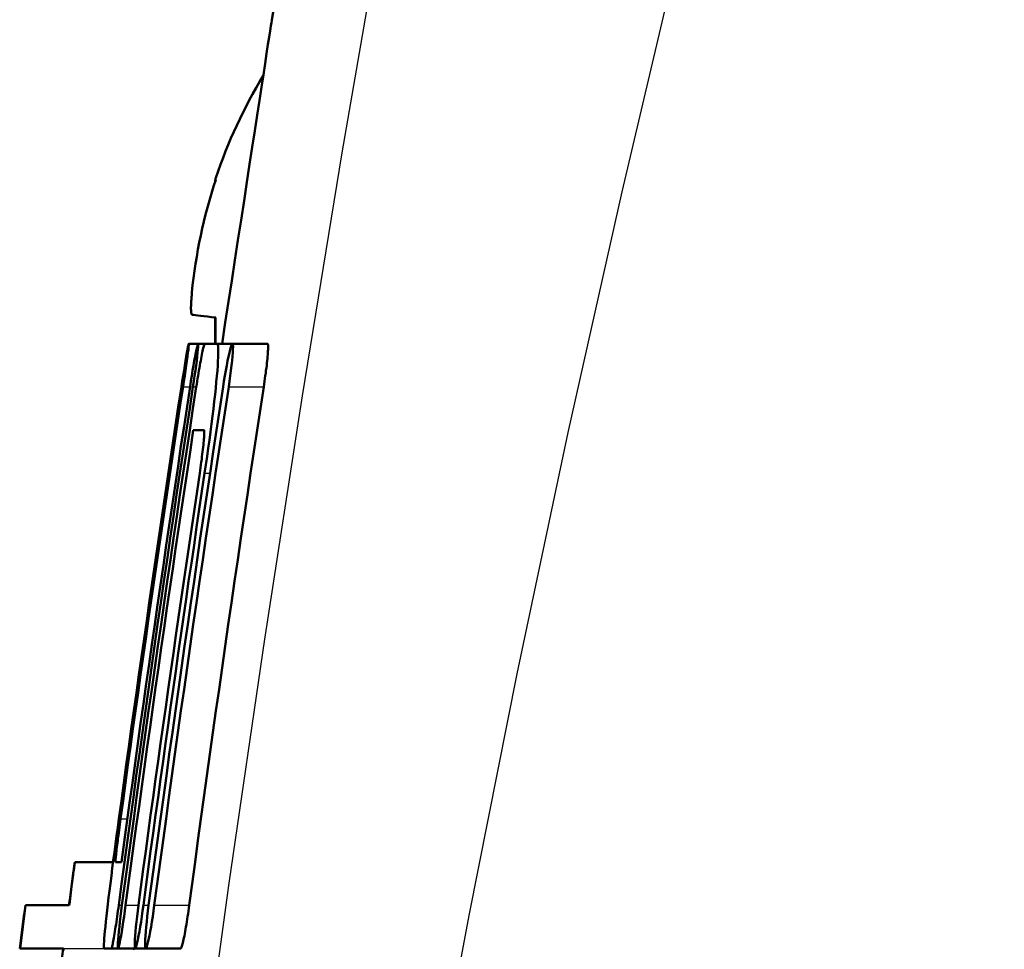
# Model space of a CAD drawing. Header units: millimetres. Extents: x 257 to 2036, y 206 to 1822.
# Tile 37 of 66: x 932 to 943, y 1617 to 1628. Entities that reach past the tile are written whole.
import ezdxf

# ---------------------------------------------------------------- set-up
doc = ezdxf.new("R2010")
doc.units = ezdxf.units.MM
doc.header["$LTSCALE"] = 7
doc.layers.add('Sichtbare Kanten(DIN)', color=7, linetype='Continuous', lineweight=50)
doc.layers.add('Sichtbare tangentiale Kanten(DIN)', color=3, linetype='Continuous', lineweight=25)

msp = doc.modelspace()

# ---------------------------------------------------------------- linework, layer by layer
at = {"layer": 'Sichtbare Kanten(DIN)'}
for p, q in [((934.151, 1626.106), (934.151, 1626.103)), ((934.151, 1624.531), (934.151, 1624.228)), ((933.845, 1624.228), (933.952, 1624.228)), ((933.952, 1624.228), (934.029, 1624.228)), ((934.029, 1624.228), (934.172, 1624.228)), ((934.172, 1624.228), (934.35, 1624.228)), ((934.35, 1624.228), (934.756, 1624.228)), ((934.019, 1623.228), (933.897, 1623.228)), ((932.969, 1618.228), (932.525, 1618.228)), ((932.997, 1618.228), (933.066, 1618.228)), ((931.892, 1617.228), (931.956, 1617.728)), ((931.953, 1617.728), (931.956, 1617.728)), ((931.956, 1617.728), (932.461, 1617.728)), ((931.892, 1617.228), (931.887, 1617.228)), ((932.396, 1617.228), (931.892, 1617.228)), ((932.949, 1617.228), (932.864, 1617.228)), ((932.949, 1617.228), (933.025, 1617.228)), ((933.025, 1617.228), (933.224, 1617.228)), ((933.224, 1617.228), (933.346, 1617.228)), ((933.346, 1617.228), (933.75, 1617.228))]:
    msp.add_line(p, q, dxfattribs=at)
at = {"layer": 'Sichtbare Kanten(DIN)', "flags": 128}
for points in [[(934.805, 1627.978), (934.804, 1627.97), (934.8, 1627.945), (934.794, 1627.905), (934.785, 1627.849), (934.774, 1627.777), (934.761, 1627.69), (934.745, 1627.587), (934.727, 1627.471), (934.708, 1627.341), (934.686, 1627.197), (934.662, 1627.041), (934.636, 1626.872), (934.608, 1626.693), (934.579, 1626.503), (934.549, 1626.304), (934.517, 1626.096), (934.484, 1625.88), (934.449, 1625.656), (934.414, 1625.427), (934.378, 1625.193), (934.341, 1624.956), (934.304, 1624.715), (934.267, 1624.472), (934.229, 1624.228)], [(933.881, 1624.563), (933.879, 1624.564), (933.878, 1624.566), (933.876, 1624.569), (933.875, 1624.573), (933.874, 1624.578), (933.873, 1624.584), (933.872, 1624.591), (933.871, 1624.599), (933.871, 1624.608), (933.871, 1624.618), (933.87, 1624.628), (933.87, 1624.64), (933.87, 1624.651), (933.871, 1624.664), (933.871, 1624.678), (933.871, 1624.692), (933.872, 1624.707), (933.873, 1624.722), (933.874, 1624.738), (933.875, 1624.755), (933.876, 1624.771), (933.878, 1624.787), (933.879, 1624.804), (933.881, 1624.82)], [(933.778, 1623.728), (933.788, 1623.793), (933.798, 1623.856), (933.807, 1623.918), (933.815, 1623.977), (933.823, 1624.031), (933.829, 1624.08), (933.835, 1624.124), (933.84, 1624.16), (933.843, 1624.189), (933.845, 1624.211), (933.846, 1624.223), (933.845, 1624.228), (933.843, 1624.223), (933.84, 1624.21), (933.835, 1624.189), (933.83, 1624.16), (933.823, 1624.123), (933.816, 1624.08), (933.807, 1624.031), (933.798, 1623.977), (933.789, 1623.918), (933.779, 1623.856), (933.769, 1623.793), (933.759, 1623.728)], [(933.893, 1623.728), (933.903, 1623.793), (933.912, 1623.856), (933.921, 1623.918), (933.929, 1623.977), (933.936, 1624.031), (933.942, 1624.081), (933.947, 1624.124), (933.95, 1624.16), (933.953, 1624.189), (933.954, 1624.211), (933.954, 1624.224), (933.952, 1624.228), (933.949, 1624.223), (933.945, 1624.21), (933.94, 1624.189), (933.933, 1624.16), (933.926, 1624.123), (933.917, 1624.08), (933.908, 1624.031), (933.899, 1623.977), (933.889, 1623.918), (933.879, 1623.857), (933.869, 1623.793), (933.859, 1623.728)], [(934.029, 1624.228), (934.027, 1624.227), (934.025, 1624.223), (934.023, 1624.218), (934.021, 1624.21), (934.018, 1624.201), (934.015, 1624.189), (934.011, 1624.176), (934.008, 1624.16), (934.004, 1624.143), (934, 1624.124), (933.996, 1624.103), (933.991, 1624.08), (933.987, 1624.057), (933.982, 1624.031), (933.977, 1624.005), (933.972, 1623.977), (933.967, 1623.948), (933.962, 1623.918), (933.957, 1623.888), (933.952, 1623.857), (933.946, 1623.825), (933.941, 1623.793), (933.936, 1623.76), (933.931, 1623.728)], [(934.028, 1622.728), (934.043, 1622.825), (934.057, 1622.922), (934.07, 1623.018), (934.083, 1623.113), (934.096, 1623.207), (934.108, 1623.299), (934.119, 1623.388), (934.129, 1623.475), (934.139, 1623.558), (934.148, 1623.638), (934.156, 1623.714), (934.163, 1623.786), (934.169, 1623.853), (934.175, 1623.916), (934.179, 1623.973), (934.182, 1624.025), (934.185, 1624.072), (934.186, 1624.113), (934.186, 1624.147), (934.185, 1624.176), (934.184, 1624.199), (934.181, 1624.215), (934.177, 1624.224), (934.172, 1624.228)], [(934.306, 1623.728), (934.316, 1623.793), (934.325, 1623.857), (934.333, 1623.918), (934.34, 1623.977), (934.346, 1624.032), (934.351, 1624.081), (934.354, 1624.124), (934.356, 1624.161), (934.357, 1624.19), (934.356, 1624.211), (934.354, 1624.224), (934.35, 1624.228), (934.345, 1624.223), (934.339, 1624.21), (934.332, 1624.189), (934.323, 1624.159), (934.314, 1624.123), (934.304, 1624.08), (934.294, 1624.03), (934.283, 1623.976), (934.273, 1623.918), (934.262, 1623.856), (934.251, 1623.793), (934.241, 1623.728)], [(934.756, 1624.228), (934.758, 1624.227), (934.759, 1624.223), (934.761, 1624.218), (934.762, 1624.211), (934.762, 1624.201), (934.762, 1624.189), (934.762, 1624.176), (934.762, 1624.16), (934.761, 1624.143), (934.76, 1624.124), (934.758, 1624.103), (934.756, 1624.08), (934.754, 1624.056), (934.752, 1624.031), (934.749, 1624.004), (934.746, 1623.977), (934.742, 1623.948), (934.738, 1623.918), (934.735, 1623.887), (934.73, 1623.856), (934.726, 1623.825), (934.721, 1623.793), (934.717, 1623.76), (934.712, 1623.728)], [(933.033, 1617.728), (933.067, 1617.978), (933.1, 1618.228), (933.134, 1618.477), (933.168, 1618.727), (933.203, 1618.977), (933.237, 1619.227), (933.272, 1619.477), (933.307, 1619.727), (933.342, 1619.977), (933.377, 1620.227), (933.413, 1620.477), (933.449, 1620.727), (933.484, 1620.977), (933.521, 1621.227), (933.557, 1621.477), (933.593, 1621.727), (933.63, 1621.977), (933.667, 1622.227), (933.704, 1622.478), (933.742, 1622.728), (933.779, 1622.978), (933.817, 1623.228), (933.855, 1623.478), (933.893, 1623.728)], [(933.759, 1623.728), (933.727, 1623.519), (933.696, 1623.311), (933.664, 1623.103), (933.633, 1622.894), (933.602, 1622.686), (933.571, 1622.478), (933.54, 1622.269), (933.509, 1622.061), (933.478, 1621.852), (933.448, 1621.644), (933.417, 1621.436), (933.387, 1621.227), (933.357, 1621.019), (933.327, 1620.811), (933.297, 1620.602), (933.267, 1620.394), (933.238, 1620.186), (933.209, 1619.977), (933.179, 1619.769), (933.15, 1619.561), (933.121, 1619.353), (933.092, 1619.144), (933.064, 1618.936), (933.035, 1618.728)], [(933.054, 1618.728), (933.083, 1618.936), (933.111, 1619.144), (933.14, 1619.353), (933.169, 1619.561), (933.198, 1619.769), (933.228, 1619.977), (933.257, 1620.186), (933.287, 1620.394), (933.316, 1620.602), (933.346, 1620.811), (933.376, 1621.019), (933.406, 1621.227), (933.436, 1621.436), (933.467, 1621.644), (933.497, 1621.852), (933.528, 1622.061), (933.559, 1622.269), (933.59, 1622.478), (933.621, 1622.686), (933.652, 1622.894), (933.683, 1623.103), (933.715, 1623.311), (933.746, 1623.519), (933.778, 1623.728)], [(933.859, 1623.728), (933.824, 1623.499), (933.789, 1623.269), (933.754, 1623.04), (933.72, 1622.811), (933.685, 1622.582), (933.651, 1622.353), (933.617, 1622.123), (933.584, 1621.894), (933.55, 1621.665), (933.516, 1621.436), (933.483, 1621.207), (933.45, 1620.977), (933.417, 1620.748), (933.384, 1620.519), (933.352, 1620.29), (933.319, 1620.061), (933.287, 1619.832), (933.255, 1619.602), (933.223, 1619.373), (933.191, 1619.144), (933.16, 1618.915), (933.128, 1618.686), (933.097, 1618.457), (933.066, 1618.228)], [(933.931, 1623.728), (933.893, 1623.478), (933.855, 1623.228), (933.817, 1622.978), (933.78, 1622.728), (933.742, 1622.478), (933.705, 1622.227), (933.668, 1621.977), (933.632, 1621.727), (933.595, 1621.477), (933.559, 1621.227), (933.523, 1620.977), (933.487, 1620.727), (933.451, 1620.477), (933.415, 1620.227), (933.38, 1619.977), (933.345, 1619.727), (933.31, 1619.477), (933.275, 1619.227), (933.241, 1618.977), (933.207, 1618.727), (933.172, 1618.477), (933.139, 1618.228), (933.105, 1617.978), (933.071, 1617.728)], [(934.241, 1623.728), (934.203, 1623.478), (934.165, 1623.228), (934.127, 1622.978), (934.09, 1622.728), (934.052, 1622.478), (934.015, 1622.228), (933.978, 1621.978), (933.941, 1621.728), (933.905, 1621.477), (933.868, 1621.227), (933.832, 1620.977), (933.796, 1620.727), (933.76, 1620.477), (933.725, 1620.227), (933.689, 1619.977), (933.654, 1619.727), (933.619, 1619.477), (933.585, 1619.227), (933.55, 1618.977), (933.516, 1618.727), (933.482, 1618.477), (933.448, 1618.228), (933.414, 1617.978), (933.38, 1617.728)], [(933.445, 1617.728), (933.479, 1617.978), (933.512, 1618.228), (933.546, 1618.477), (933.581, 1618.727), (933.615, 1618.977), (933.649, 1619.227), (933.684, 1619.477), (933.719, 1619.727), (933.754, 1619.977), (933.79, 1620.227), (933.825, 1620.477), (933.861, 1620.727), (933.897, 1620.977), (933.933, 1621.227), (933.97, 1621.477), (934.006, 1621.728), (934.043, 1621.978), (934.08, 1622.228), (934.117, 1622.478), (934.155, 1622.728), (934.192, 1622.978), (934.23, 1623.228), (934.268, 1623.478), (934.306, 1623.728)], [(934.712, 1623.728), (934.673, 1623.478), (934.635, 1623.228), (934.598, 1622.978), (934.56, 1622.728), (934.523, 1622.478), (934.485, 1622.228), (934.448, 1621.978), (934.411, 1621.728), (934.375, 1621.478), (934.338, 1621.227), (934.302, 1620.977), (934.266, 1620.727), (934.23, 1620.477), (934.195, 1620.227), (934.159, 1619.977), (934.124, 1619.727), (934.089, 1619.477), (934.054, 1619.227), (934.02, 1618.977), (933.985, 1618.727), (933.951, 1618.477), (933.917, 1618.228), (933.883, 1617.978), (933.85, 1617.728)], [(933.113, 1617.728), (933.144, 1617.957), (933.175, 1618.186), (933.206, 1618.415), (933.237, 1618.644), (933.269, 1618.873), (933.3, 1619.102), (933.332, 1619.331), (933.364, 1619.561), (933.396, 1619.79), (933.428, 1620.019), (933.46, 1620.248), (933.493, 1620.477), (933.526, 1620.706), (933.559, 1620.936), (933.592, 1621.165), (933.625, 1621.394), (933.658, 1621.623), (933.692, 1621.852), (933.726, 1622.082), (933.76, 1622.311), (933.794, 1622.54), (933.828, 1622.769), (933.863, 1622.999), (933.897, 1623.228)], [(934.019, 1623.228), (934.021, 1623.227), (934.022, 1623.223), (934.023, 1623.218), (934.023, 1623.211), (934.024, 1623.201), (934.024, 1623.189), (934.023, 1623.176), (934.022, 1623.16), (934.021, 1623.143), (934.02, 1623.124), (934.018, 1623.103), (934.016, 1623.08), (934.014, 1623.057), (934.011, 1623.031), (934.008, 1623.004), (934.005, 1622.977), (934.001, 1622.948), (933.997, 1622.918), (933.994, 1622.888), (933.989, 1622.856), (933.985, 1622.825), (933.98, 1622.793), (933.976, 1622.76), (933.971, 1622.728)], [(933.971, 1622.728), (933.94, 1622.519), (933.909, 1622.311), (933.878, 1622.103), (933.847, 1621.894), (933.817, 1621.686), (933.786, 1621.478), (933.756, 1621.269), (933.726, 1621.061), (933.696, 1620.852), (933.666, 1620.644), (933.636, 1620.436), (933.606, 1620.227), (933.577, 1620.019), (933.548, 1619.811), (933.518, 1619.602), (933.489, 1619.394), (933.46, 1619.186), (933.432, 1618.977), (933.403, 1618.769), (933.375, 1618.561), (933.346, 1618.353), (933.318, 1618.144), (933.29, 1617.936), (933.262, 1617.728)], [(933.319, 1617.728), (933.347, 1617.936), (933.375, 1618.144), (933.403, 1618.353), (933.432, 1618.561), (933.46, 1618.769), (933.489, 1618.977), (933.518, 1619.186), (933.547, 1619.394), (933.576, 1619.602), (933.605, 1619.811), (933.634, 1620.019), (933.664, 1620.227), (933.693, 1620.436), (933.723, 1620.644), (933.753, 1620.852), (933.783, 1621.061), (933.813, 1621.269), (933.843, 1621.478), (933.874, 1621.686), (933.905, 1621.894), (933.935, 1622.103), (933.966, 1622.311), (933.997, 1622.519), (934.028, 1622.728)], [(933.035, 1618.728), (933.022, 1618.63), (933.009, 1618.533), (932.996, 1618.437), (932.983, 1618.342), (932.971, 1618.248), (932.959, 1618.156), (932.948, 1618.067), (932.937, 1617.98), (932.927, 1617.897), (932.917, 1617.818), (932.908, 1617.742), (932.9, 1617.67), (932.892, 1617.602), (932.886, 1617.54), (932.879, 1617.482), (932.874, 1617.43), (932.87, 1617.384), (932.866, 1617.343), (932.864, 1617.308), (932.862, 1617.279), (932.861, 1617.257), (932.861, 1617.241), (932.862, 1617.231), (932.864, 1617.228)], [(932.997, 1618.228), (932.996, 1618.229), (932.996, 1618.232), (932.996, 1618.237), (932.996, 1618.245), (932.997, 1618.254), (932.998, 1618.266), (932.999, 1618.28), (933.001, 1618.295), (933.002, 1618.312), (933.004, 1618.332), (933.007, 1618.353), (933.009, 1618.375), (933.012, 1618.399), (933.015, 1618.424), (933.018, 1618.451), (933.022, 1618.478), (933.025, 1618.507), (933.029, 1618.537), (933.033, 1618.568), (933.037, 1618.599), (933.041, 1618.631), (933.045, 1618.663), (933.05, 1618.695), (933.054, 1618.728)], [(932.461, 1617.728), (932.466, 1617.767), (932.47, 1617.805), (932.475, 1617.841), (932.479, 1617.876), (932.484, 1617.909), (932.488, 1617.941), (932.492, 1617.971), (932.495, 1618), (932.499, 1618.027), (932.502, 1618.052), (932.505, 1618.076), (932.508, 1618.098), (932.511, 1618.119), (932.513, 1618.137), (932.515, 1618.154), (932.517, 1618.17), (932.519, 1618.183), (932.521, 1618.195), (932.522, 1618.205), (932.523, 1618.213), (932.524, 1618.22), (932.524, 1618.224), (932.525, 1618.227), (932.525, 1618.228)], [(932.949, 1617.228), (932.95, 1617.229), (932.952, 1617.232), (932.954, 1617.237), (932.956, 1617.245), (932.958, 1617.255), (932.961, 1617.266), (932.964, 1617.28), (932.967, 1617.295), (932.97, 1617.313), (932.974, 1617.332), (932.977, 1617.353), (932.981, 1617.375), (932.985, 1617.399), (932.989, 1617.424), (932.993, 1617.45), (932.998, 1617.478), (933.002, 1617.507), (933.006, 1617.537), (933.011, 1617.567), (933.015, 1617.599), (933.02, 1617.63), (933.024, 1617.663), (933.029, 1617.695), (933.033, 1617.728)], [(933.071, 1617.728), (933.063, 1617.663), (933.055, 1617.599), (933.047, 1617.537), (933.041, 1617.478), (933.035, 1617.424), (933.03, 1617.375), (933.027, 1617.331), (933.024, 1617.295), (933.023, 1617.266), (933.022, 1617.245), (933.023, 1617.232), (933.025, 1617.228), (933.029, 1617.232), (933.033, 1617.245), (933.039, 1617.266), (933.045, 1617.296), (933.052, 1617.332), (933.06, 1617.375), (933.068, 1617.424), (933.077, 1617.479), (933.086, 1617.537), (933.095, 1617.599), (933.104, 1617.663), (933.113, 1617.728)], [(933.262, 1617.728), (933.254, 1617.663), (933.246, 1617.599), (933.239, 1617.537), (933.232, 1617.478), (933.227, 1617.424), (933.223, 1617.374), (933.22, 1617.331), (933.218, 1617.295), (933.218, 1617.266), (933.219, 1617.245), (933.221, 1617.232), (933.224, 1617.228), (933.228, 1617.232), (933.234, 1617.245), (933.24, 1617.267), (933.247, 1617.296), (933.255, 1617.332), (933.264, 1617.375), (933.273, 1617.425), (933.282, 1617.479), (933.292, 1617.537), (933.301, 1617.599), (933.31, 1617.663), (933.319, 1617.728)], [(933.38, 1617.728), (933.372, 1617.663), (933.364, 1617.599), (933.357, 1617.537), (933.351, 1617.478), (933.346, 1617.424), (933.342, 1617.374), (933.34, 1617.331), (933.338, 1617.295), (933.338, 1617.266), (933.34, 1617.244), (933.342, 1617.232), (933.346, 1617.228), (933.351, 1617.232), (933.357, 1617.245), (933.364, 1617.267), (933.371, 1617.296), (933.38, 1617.332), (933.389, 1617.376), (933.398, 1617.425), (933.408, 1617.479), (933.417, 1617.537), (933.427, 1617.599), (933.436, 1617.663), (933.445, 1617.728)], [(933.85, 1617.728), (933.845, 1617.695), (933.841, 1617.663), (933.836, 1617.63), (933.831, 1617.598), (933.826, 1617.567), (933.822, 1617.537), (933.817, 1617.507), (933.812, 1617.478), (933.807, 1617.45), (933.802, 1617.424), (933.797, 1617.399), (933.793, 1617.375), (933.788, 1617.352), (933.784, 1617.332), (933.78, 1617.313), (933.775, 1617.295), (933.771, 1617.28), (933.768, 1617.266), (933.764, 1617.255), (933.761, 1617.245), (933.758, 1617.237), (933.755, 1617.232), (933.752, 1617.229), (933.75, 1617.228)], [(932.393, 1617.204), (932.396, 1617.228)], [(933.201, 1617.212), (933.203, 1617.228)]]:
    msp.add_lwpolyline(points, dxfattribs=at)
at = {"layer": 'Sichtbare Kanten(DIN)'}
for centre, radius, start, end in [((1250.442, 1575.316), 320, 167.08698, 170.52791), ((939.842, 1624.228), 6, 148.8708, 161.3363), ((934.283, 1626.106), 0.132, 161.3363, 180), ((1250.442, 1575.316), 320.8, 172.31362, 172.40295), ((1250.442, 1575.316), 321.3, 172.41484, 172.50478), ((1250.442, 1575.316), 320.8, 172.49303, 172.58309)]:
    msp.add_arc(centre, radius, start, end, dxfattribs=at)
for centre, major_axis, ratio, start_param, end_param in [((939.826, 1624.227), (-0.458, 5.98), 0.996172, 1.172695, 1.395451), ((939.826, 1624.047), (-5.974, 0.523), 0.00668, 0.099142, 0.321898)]:
    msp.add_ellipse(centre, major_axis=major_axis, ratio=ratio, start_param=start_param, end_param=end_param, dxfattribs=at)
at = {"layer": 'Sichtbare tangentiale Kanten(DIN)'}
for p, q in [((934.157, 1626.148), (934.157, 1626.124)), ((934.157, 1624.53), (934.157, 1624.228)), ((933.778, 1623.728), (933.859, 1623.728)), ((933.893, 1623.728), (933.931, 1623.728)), ((934.306, 1623.728), (934.712, 1623.728)), ((934.028, 1622.728), (934.09, 1622.728)), ((933.054, 1618.728), (933.134, 1618.728)), ((933.033, 1617.728), (933.071, 1617.728)), ((933.113, 1617.728), (933.262, 1617.728)), ((933.319, 1617.728), (933.38, 1617.728)), ((933.445, 1617.728), (933.85, 1617.728)), ((932.396, 1617.228), (932.864, 1617.228))]:
    msp.add_line(p, q, dxfattribs=at)
at = {"layer": 'Sichtbare tangentiale Kanten(DIN)', "flags": 128}
for points in [[(938.885, 1643.23), (938.282, 1640.44), (937.701, 1637.646), (937.144, 1634.849), (936.611, 1632.048), (936.102, 1629.244), (935.617, 1626.436), (935.157, 1623.624), (934.721, 1620.806), (934.309, 1617.985), (933.923, 1615.159), (933.562, 1612.329), (933.227, 1609.495), (932.917, 1606.658), (932.634, 1603.818), (932.377, 1600.975), (932.146, 1598.13), (931.942, 1595.282)], [(933.883, 1595.108), (934.159, 1597.93), (934.472, 1600.751), (934.82, 1603.569), (935.204, 1606.384), (935.623, 1609.196), (936.077, 1612.004), (936.566, 1614.809), (937.089, 1617.61), (937.646, 1620.407), (938.236, 1623.199), (938.859, 1625.986), (939.516, 1628.769), (940.205, 1631.548), (940.927, 1634.324), (941.681, 1637.096), (942.466, 1639.865), (943.284, 1642.629)]]:
    msp.add_lwpolyline(points, dxfattribs=at)

doc.saveas('drawing.dxf')
